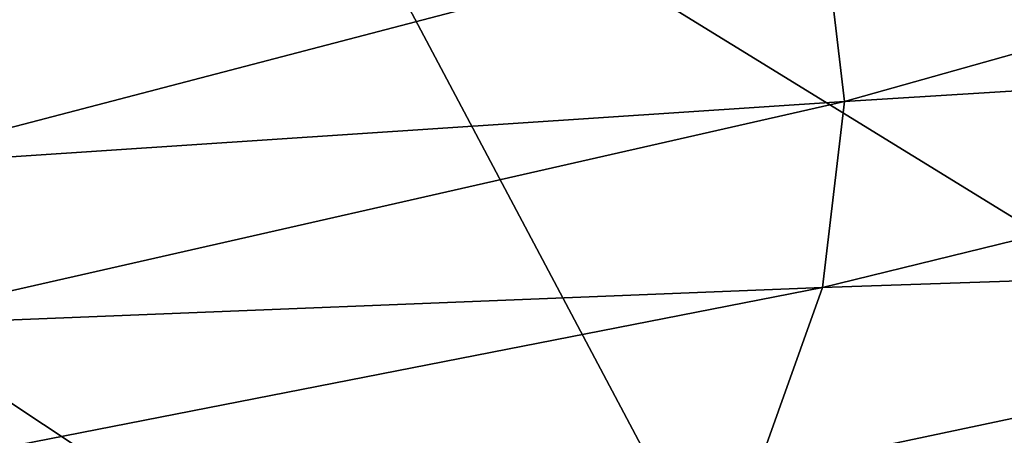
# Model space of a CAD drawing. Header units: metres. Extents: x -92 to 264, y -100 to 50.
# Tile 155 of 256: x 224.12 to 228.05, y -17.39 to -15.73. Entities that reach past the tile are written whole.
import ezdxf

# ---------------------------------------------------------------- set-up
doc = ezdxf.new("R2010")
doc.units = ezdxf.units.M
doc.layers.add('solid_21062050_01', color=7, linetype='CONTINUOUS')

msp = doc.modelspace()

# ---------------------------------------------------------------- linework, layer by layer
at = {"layer": 'solid_21062050_01'}
for points in [[(228.927246, -13.970094, 217.392044), (225.162231, -14.717841, 219.470932), (232.012665, -18.93672, 222.611374)], [(225.162231, -14.717841, 219.470932), (221.229599, -15.358991, 221.253723), (227.823837, -19.741882, 224.847809)], [(225.162231, -14.717841, 219.470932), (227.823837, -19.741882, 224.847809), (232.012665, -18.93672, 222.611374)], [(227.408218, -16.052143, 168.876114), (227.320221, -15.308771, 166.811325), (231.330902, -14.947541, 167.680206)], [(227.408218, -16.052143, 168.876114), (231.330902, -14.947541, 167.680206), (231.349564, -15.807181, 170.067947)], [(223.481857, -16.313719, 168.04248), (223.351105, -15.67865, 166.278519), (227.320221, -15.308771, 166.811325)], [(223.481857, -16.313719, 168.04248), (227.320221, -15.308771, 166.811325), (227.408218, -16.052143, 168.876114)], [(221.229599, -15.358991, 221.253723), (223.459656, -20.431955, 226.764557), (227.823837, -19.741882, 224.847809)], [(227.320221, -16.795515, 170.940903), (231.349564, -15.807181, 170.067947), (231.16301, -16.66452, 172.449295)], [(227.320221, -16.795515, 170.940903), (227.408218, -16.052143, 168.876114), (231.349564, -15.807181, 170.067947)], [(223.462326, -16.950294, 169.810638), (227.408218, -16.052143, 168.876114), (227.320221, -16.795515, 170.940903)], [(223.462326, -16.950294, 169.810638), (223.481857, -16.313719, 168.04248), (227.408218, -16.052143, 168.876114)], [(227.056793, -17.534113, 172.992447), (231.16301, -16.66452, 172.449295), (230.772461, -17.513943, 174.80867)], [(227.056793, -17.534113, 172.992447), (227.320221, -16.795515, 170.940903), (231.16301, -16.66452, 172.449295)], [(223.292648, -17.584305, 171.571671), (227.320221, -16.795515, 170.940903), (227.056793, -17.534113, 172.992447)], [(223.292648, -17.584305, 171.571671), (223.462326, -16.950294, 169.810638), (227.320221, -16.795515, 170.940903)]]:
    msp.add_3dface(points, dxfattribs=at)

doc.saveas('drawing.dxf')
